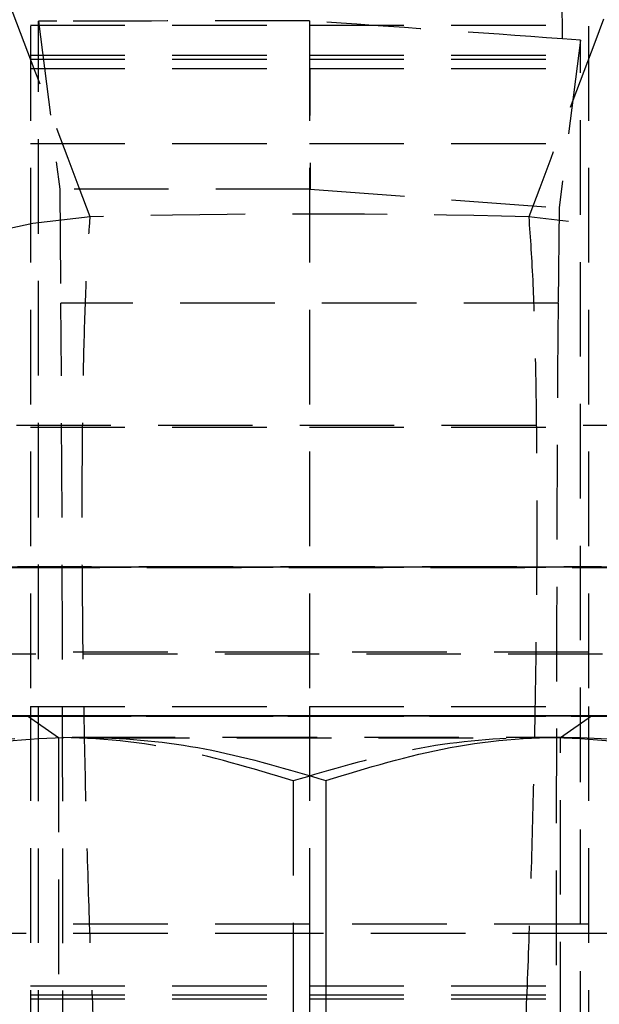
# Model space of a CAD drawing. Extents: x 32 to 413, y 26 to 297.
# Tile 13 of 20: x 286 to 294, y 169 to 183. Entities that reach past the tile are written whole.
import ezdxf

# ---------------------------------------------------------------- set-up
doc = ezdxf.new("R2010")
doc.units = 0
doc.linetypes.add('HIDDEN', pattern=[1.905, 1.27, -0.635])
doc.layers.get('0').update_dxf_attribs({"linetype": 'CONTINUOUS'})

msp = doc.modelspace()

# ---------------------------------------------------------------- linework, layer by layer
at = {"color": 7, "linetype": 'HIDDEN'}
for p, q in [((286.481227, 188.321026), (286.481227, 173.470464)), ((290.231227, 188.321026), (290.231227, 173.470464)), ((293.981226, 188.321026), (293.981226, 173.470464)), ((286.839346, 184.165506), (286.833862, 182.672873)), ((293.629475, 182.435384), (293.623107, 184.165506)), ((286.587862, 168.388494), (286.587868, 182.672273)), ((286.833862, 182.672873), (286.587868, 182.672273)), ((286.587868, 182.672273), (286.874692, 180.418049)), ((290.231836, 182.676125), (290.241869, 180.418049)), ((286.481227, 182.616901), (290.231227, 182.616901)), ((290.231227, 182.616901), (293.981226, 182.616901)), ((293.874586, 182.417654), (293.585414, 180.165899)), ((293.874586, 182.417654), (293.629475, 182.435384)), ((293.874591, 168.643114), (293.874586, 182.417654)), ((286.481227, 182.218177), (290.231227, 182.218177)), ((286.481227, 182.16087), (290.231227, 182.16087)), ((290.231227, 182.218177), (293.981226, 182.218177)), ((290.231227, 182.16087), (293.981226, 182.16087)), ((286.481227, 182.03775), (290.231227, 182.03775)), ((290.231227, 182.03775), (293.981226, 182.03775)), ((286.481227, 181.030544), (290.231227, 181.030544)), ((290.231227, 181.030544), (293.981226, 181.030544)), ((286.874692, 180.418049), (286.888956, 178.885766)), ((290.241869, 180.418049), (286.874692, 180.418049)), ((290.241869, 180.418049), (293.585414, 180.165899)), ((293.585414, 180.165899), (293.573497, 178.885766)), ((293.573497, 178.885766), (286.888956, 178.885766)), ((282.481227, 177.245989), (297.981226, 177.245989)), ((286.481227, 177.220989), (290.231227, 177.220989)), ((290.231227, 177.220989), (293.981226, 177.220989)), ((282.331227, 175.337446), (298.131226, 175.337446)), ((297.981226, 174.170995), (280.656084, 174.170995)), ((290.231227, 174.195995), (286.481227, 174.195995)), ((293.981226, 174.195995), (290.231227, 174.195995)), ((286.481227, 173.470464), (290.231227, 173.470464)), ((286.481227, 173.470464), (286.481227, 163.80171)), ((290.231227, 173.470464), (293.981226, 173.470464)), ((290.231227, 173.470464), (290.231227, 170.421027)), ((293.981226, 173.470464), (293.981226, 163.80171)), ((284.224133, 173.337446), (296.23832, 173.337446)), ((286.440658, 173.34154), (286.856227, 173.050556)), ((293.606226, 173.050556), (294.021795, 173.34154)), ((286.856226, 173.050557), (286.856226, 167.132526)), ((293.606227, 167.132526), (293.606227, 173.050557)), ((290.011914, 172.469237), (290.011914, 167.707701)), ((290.231227, 170.545671), (286.481227, 170.545671)), ((293.981226, 170.545671), (290.231227, 170.545671)), ((290.231227, 170.421027), (286.231226, 170.421027)), ((290.231227, 170.421027), (290.231227, 162.921027)), ((294.231227, 170.421027), (290.231227, 170.421027)), ((286.481227, 169.717524), (290.231227, 169.717524)), ((290.231227, 169.717524), (293.981226, 169.717524)), ((286.481227, 169.59594), (290.231227, 169.59594)), ((286.481227, 169.543351), (290.231227, 169.543351)), ((290.231227, 169.59594), (293.981226, 169.59594)), ((290.231227, 169.543351), (293.981226, 169.543351))]:
    msp.add_line(p, q, dxfattribs=at)
at = {"color": 7, "linetype": 'CONTINUOUS'}
for p, q in [((286.231226, 175.345636), (294.231227, 175.345636)), ((282.331227, 173.345636), (298.131226, 173.345636)), ((290.450539, 172.475382), (290.450539, 167.713846))]:
    msp.add_line(p, q, dxfattribs=at)
at = {"color": 7, "linetype": 'HIDDEN', "flags": 128}
for points in [[(290.231227, 175.339801), (291.06036, 175.339834), (291.857631, 175.339933), (292.5924, 175.340094), (293.23643, 175.340311), (293.764972, 175.340574), (294.157715, 175.340875), (294.399564, 175.341201), (294.481227, 175.341541), (294.399564, 175.341881), (294.157715, 175.342207), (293.764972, 175.342508), (293.23643, 175.342772), (292.5924, 175.342988), (291.857631, 175.343149), (291.06036, 175.343248), (290.231227, 175.343281), (289.402093, 175.343248), (288.604822, 175.343149), (287.870053, 175.342988), (287.226023, 175.342772), (286.697481, 175.342508), (286.304738, 175.342207), (286.062889, 175.341881), (285.981226, 175.341541), (286.062889, 175.341201), (286.304738, 175.340875), (286.697481, 175.340574), (287.226023, 175.340311), (287.870053, 175.340094), (288.604822, 175.339933), (289.402093, 175.339834), (290.231227, 175.339801)], [(296.231225, 173.341543), (296.193702, 173.341267), (296.002106, 173.340869), (295.653095, 173.340489), (295.156189, 173.340138), (294.524944, 173.339825), (293.776577, 173.339559), (292.931502, 173.339347), (292.01277, 173.339195), (291.045443, 173.339107), (290.055906, 173.339085), (289.071151, 173.339131), (288.11804, 173.339242), (287.222572, 173.339415), (286.409171, 173.339647), (285.700027, 173.339931), (285.114481, 173.340258), (284.668508, 173.340621), (284.37427, 173.341008), (284.239795, 173.34141), (284.231228, 173.341543)], [(290.231227, 173.339801), (291.06036, 173.339834), (291.857631, 173.339933), (292.5924, 173.340094), (293.23643, 173.340311), (293.764972, 173.340574), (294.157715, 173.340875), (294.399564, 173.341202), (294.481227, 173.341541), (294.399564, 173.341881), (294.157715, 173.342207), (293.764972, 173.342508), (293.23643, 173.342772), (292.5924, 173.342988), (291.857631, 173.343149), (291.06036, 173.343248), (290.231227, 173.343282), (289.402093, 173.343248), (288.604822, 173.343149), (287.870053, 173.342988), (287.226023, 173.342772), (286.697481, 173.342508), (286.304738, 173.342207), (286.062889, 173.341881), (285.981226, 173.341541), (286.062889, 173.341202), (286.304738, 173.340875), (286.697481, 173.340574), (287.226023, 173.340311), (287.870053, 173.340094), (288.604822, 173.339933), (289.402093, 173.339834), (290.231227, 173.339801)], [(290.120466, 173.33999), (290.910653, 173.340014), (291.671147, 173.340105), (292.368709, 173.340259), (292.972852, 173.340469), (293.457174, 173.340726), (293.800506, 173.341019), (293.987843, 173.341334), (294.010999, 173.341658), (293.86896, 173.341978), (293.567934, 173.342278), (293.121079, 173.342546), (292.547923, 173.34277), (291.873517, 173.34294), (291.127334, 173.343049), (290.341987, 173.343093), (289.5518, 173.343068), (288.791306, 173.342977), (288.093744, 173.342823), (287.489601, 173.342613), (287.005279, 173.342356), (286.661947, 173.342064), (286.47461, 173.341749), (286.451455, 173.341424), (286.593493, 173.341105), (286.894519, 173.340805), (287.341374, 173.340537), (287.91453, 173.340313), (288.588937, 173.340142), (289.335119, 173.340033), (290.120466, 173.33999)], [(290.329844, 173.051938), (289.602323, 173.051914), (288.904209, 173.051827), (288.268145, 173.051681), (287.723872, 173.051482), (287.29684, 173.051239), (287.007017, 173.050965), (286.867954, 173.050672), (286.886155, 173.050373), (287.060767, 173.050083), (287.305413, 173.049868)], [(287.350139, 173.049837), (287.383626, 173.049815), (287.839636, 173.049581), (288.407474, 173.049394), (289.060589, 173.04926), (289.768441, 173.049188), (290.497933, 173.049179), (291.214954, 173.049235), (291.885977, 173.049352), (292.479625, 173.049526), (292.968141, 173.049748), (293.328682, 173.050008), (293.544389, 173.050293), (293.605177, 173.050591), (293.508202, 173.050887), (293.258, 173.051168), (292.866269, 173.05142), (292.351326, 173.051632), (291.73725, 173.051793), (291.052754, 173.051897), (290.329844, 173.051938), (290.329844, 173.051938)]]:
    msp.add_lwpolyline(points, dxfattribs=at)
at = {"color": 7, "linetype": 'CONTINUOUS', "flags": 128}
for points in [[(284.231228, 173.341543), (284.268751, 173.341816), (284.460347, 173.342214), (284.809358, 173.342594), (285.306264, 173.342945), (285.937509, 173.343257), (286.685876, 173.343523), (287.530951, 173.343735), (288.449683, 173.343887), (289.41701, 173.343975), (290.406547, 173.343997)], [(290.406547, 173.343997), (291.391302, 173.343952), (292.344413, 173.343841), (293.239881, 173.343667), (294.053282, 173.343435), (294.762427, 173.343152), (295.347972, 173.342824), (295.793946, 173.342462), (296.088183, 173.342075), (296.222658, 173.341672), (296.231225, 173.341543)]]:
    msp.add_lwpolyline(points, dxfattribs=at)
at = {"color": 7, "linetype": 'HIDDEN'}
for centre, start, end in [((287.85731, 171.831814), 93.9923523, 177.292636), ((292.605143, 171.831814), 2.707364, 86.0076477)]:
    msp.add_arc(centre, 8.232936, start, end, dxfattribs=at)
for centre, major_axis, ratio, start_param, end_param in [((290.231227, 117.68077), (-58.408923, 172.73921), 0.099801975, 5.047807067, 5.086661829), ((290.231227, 117.68077), (58.408923, 172.73921), 0.099801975, 1.196523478, 1.23537824), ((290.231227, 180.587702), (60.9, 0), 0.034292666, 1.570786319, 1.626611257), ((290.231227, 180.588393), (60.899826, -4.261769), 0.034115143, 1.51735423, 1.573173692), ((290.231227, 148.045954), (60.9, 0), 0.526048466, 1.522384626, 1.619208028), ((286.871154, 169.717377), (-0.001326, 10.150712), 0.004361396, 4.387786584, 5.839617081), ((293.5913, 169.717377), (0.001326, 10.150712), 0.004361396, 0.443568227, 1.871654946)]:
    msp.add_ellipse(centre, major_axis=major_axis, ratio=ratio, start_param=start_param, end_param=end_param, dxfattribs=at)
for points, knots in [([(280.481226, 182.378348), (280.662882, 182.506539), (281.107999, 182.820651), (281.998044, 183.221239), (283.054894, 183.580866), (284.401254, 183.912775), (285.702036, 184.102064), (286.623859, 184.153485), (286.839346, 184.165506)], [0, 0, 0, 0, 0.134975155, 0.330733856, 0.488770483, 0.646765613, 0.917427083, 1, 1, 1, 1]), ([(287.36732, 168.390192), (287.349119, 168.774658), (287.312715, 169.54359), (287.265313, 170.830416), (287.225264, 172.202583), (287.193519, 173.722356), (287.176354, 175.20946), (287.175033, 176.604925), (287.187551, 177.804965), (287.214357, 178.83894), (287.247926, 179.575461), (287.274511, 179.920308), (287.284105, 180.044771)], [0, 0, 0, 0, 0.092114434, 0.184228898, 0.288392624, 0.392556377, 0.516342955, 0.622683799, 0.729024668, 0.834678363, 0.940332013, 1, 1, 1, 1]), ([(293.178348, 180.044771), (293.198151, 179.760935), (293.234665, 179.237576), (293.267527, 178.158837), (293.286939, 176.879542), (293.287694, 175.431576), (293.271173, 173.8961), (293.243655, 172.464489), (293.203684, 171.027921), (293.154458, 169.646621), (293.11446, 168.799524), (293.095133, 168.390192)], [0, 0, 0, 0, 0.128293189, 0.2365570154, 0.3448209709, 0.4835259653, 0.5879898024, 0.6924536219, 0.7972375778, 0.902021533, 1, 1, 1, 1]), ([(290.011914, 172.469237), (289.457523, 172.637059), (288.336721, 172.976341), (286.676094, 173.100781), (285.088632, 172.919155), (284.115414, 172.621196), (283.624346, 172.470851)], [0, 0, 0, 0, 0.264602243, 0.5349421, 0.765340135, 1, 1, 1, 1]), ([(296.618795, 172.470696), (296.04537, 172.63825), (294.886086, 172.976993), (293.168442, 173.100635), (291.526476, 172.918246), (290.519843, 172.619818), (290.011914, 172.469237)], [0, 0, 0, 0, 0.264602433, 0.534942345, 0.765340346, 1, 1, 1, 1])]:
    msp.add_open_spline(points, degree=3, knots=knots, dxfattribs=at)
at = {"color": 7, "linetype": 'CONTINUOUS'}
for points, knots in [([(283.843658, 172.473923), (284.417083, 172.641731), (285.576366, 172.980986), (287.294012, 173.105386), (288.935978, 172.923721), (289.94261, 172.625739), (290.450539, 172.475382)], [0, 0, 0, 0, 0.26460244, 0.534942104, 0.765340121, 1, 1, 1, 1]), ([(290.450539, 172.475382), (291.00493, 172.642923), (292.125732, 172.981639), (293.78636, 173.10524), (295.373819, 172.922812), (296.347039, 172.624361), (296.838108, 172.473768)], [0, 0, 0, 0, 0.264602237, 0.534942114, 0.765340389, 1, 1, 1, 1])]:
    msp.add_open_spline(points, degree=3, knots=knots, dxfattribs=at)

doc.saveas('drawing.dxf')
